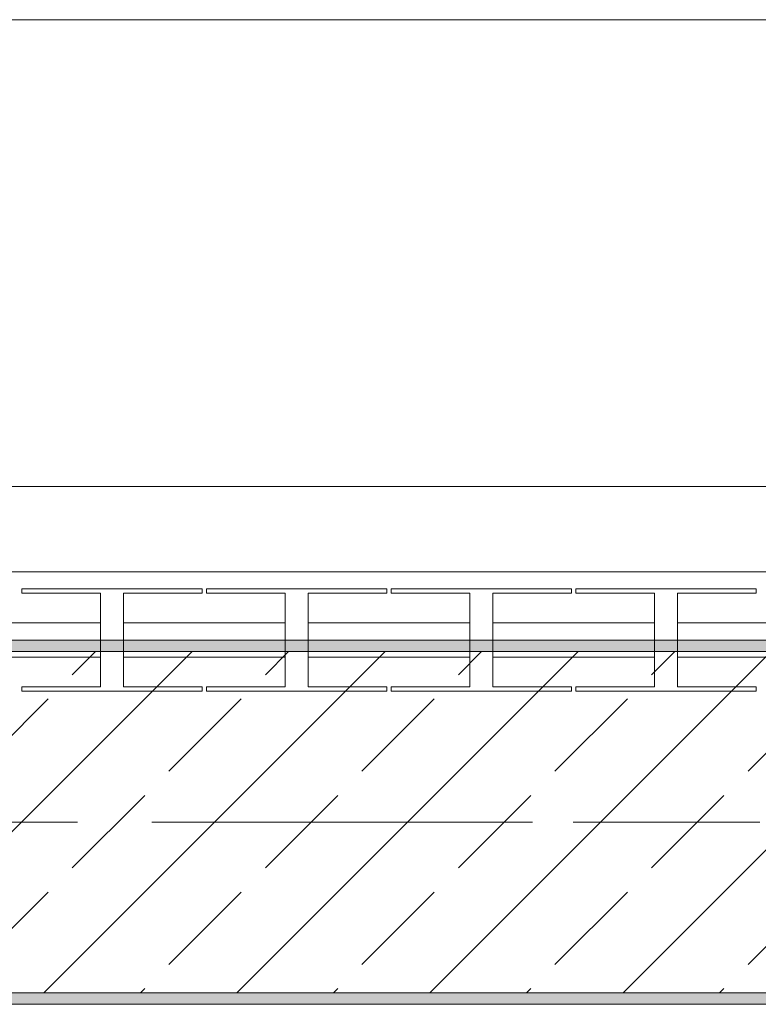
# Model space of a CAD drawing. Header units: metres. Extents: x -3.6 to 84.5, y -11 to 16.8.
# Tile 204 of 256: x 53.029 to 53.679, y 12.99 to 13.855. Entities that reach past the tile are written whole.
import ezdxf

# ---------------------------------------------------------------- set-up
doc = ezdxf.new("R2010")
doc.units = ezdxf.units.M
doc.header["$MEASUREMENT"] = 0
doc.linetypes.add('Achse', pattern=[0.2, 0.1, -0.05, 0, -0.05])
doc.linetypes.add('Strichlinie doppelt', pattern=[0.546806, 0.264583, -0.105833, 0.070556, -0.105833])
for name, color, linetype in [('301 - Elemente.Linie', 7, 'Continuous'), ('451 - Universal.Achsen Raster', 7, 'Continuous'), ('604 - Struktur.Wand Aussen', 7, 'Continuous'), ('608 - Struktur.Träger', 7, 'Continuous')]:
    doc.layers.add(name, color=color, linetype=linetype)
pattern_1 = [(45, (0, 0), (-0.01767767, 0.01767767), [0, -0.025])]

msp = doc.modelspace()

# ---------------------------------------------------------------- hatches: boundary and pattern name
at = {"layer": '608 - Struktur.Träger', "linetype": 'Continuous', "lineweight": 0, "true_color": 0x000000}
h = msp.add_hatch(dxfattribs=at)
h.set_pattern_fill('Gips_0001', color=18, style=0, pattern_type=2)
h.set_pattern_definition(pattern_1)
h.paths.add_polyline_path([(51.08999, 13.30998), (51.08999, 13.29998), (54.36999, 13.29998), (54.36999, 13.30998)])
h = msp.add_hatch(dxfattribs=at)
h.set_pattern_fill('Beton__Stahlbeton_0001', color=18, style=0, pattern_type=2)
h.set_pattern_definition([(45, (0, 0), (-0.08485281, 0.08485281), []), (45, (-0.04243, 0.04243), (-0.08485281, 0.08485281), [0.09, -0.03])])
h.paths.add_polyline_path([(50.77999, 12.99998), (51.08999, 12.99998), (54.36999, 12.99998), (54.68999, 12.99998), (57.96999, 12.99998), (58.28999, 12.99998), (61.56999, 12.99998), (61.87999, 12.99998), (61.87999, 13.29998), (61.56999, 13.29998), (58.28999, 13.29998), (57.96999, 13.29998), (54.68999, 13.29998), (54.36999, 13.29998), (51.08999, 13.29998), (50.77999, 13.29998)])
h = msp.add_hatch(dxfattribs=at)
h.set_pattern_fill('Gips_0001', color=18, style=0, pattern_type=2)
h.set_pattern_definition(pattern_1)
h.paths.add_polyline_path([(51.08999, 12.99998), (51.08999, 12.98998), (54.36999, 12.98998), (54.36999, 12.99998)])

# ---------------------------------------------------------------- linework, layer by layer
at = {"layer": '301 - Elemente.Linie', "color": 7, "linetype": 'Continuous', "lineweight": 9}
for p, q in [((53.98499, 13.37), (51.58499, 13.37)), ((53.0313, 13.35125), (53.0313, 13.355)), ((53.0313, 13.355), (53.18956, 13.355)), ((53.10028, 13.35125), (53.0313, 13.35125)), ((53.10028, 13.26875), (53.10028, 13.35125)), ((53.18956, 13.35125), (53.12057, 13.35125)), ((53.12057, 13.35125), (53.12057, 13.26875)), ((53.18956, 13.355), (53.18956, 13.35125)), ((53.19362, 13.35125), (53.19362, 13.355)), ((53.19362, 13.35125), (53.19362, 13.355)), ((53.19362, 13.355), (53.35187, 13.355)), ((53.2626, 13.35125), (53.19362, 13.35125)), ((53.2626, 13.26875), (53.2626, 13.35125)), ((53.35187, 13.35125), (53.28289, 13.35125)), ((53.28289, 13.35125), (53.28289, 13.26875)), ((53.35187, 13.355), (53.35187, 13.35125)), ((53.35187, 13.355), (53.35187, 13.35125)), ((53.35593, 13.35125), (53.35593, 13.355)), ((53.35593, 13.355), (53.51419, 13.355)), ((53.42492, 13.35125), (53.35593, 13.35125)), ((53.42492, 13.26875), (53.42492, 13.35125)), ((53.51419, 13.35125), (53.4452, 13.35125)), ((53.4452, 13.35125), (53.4452, 13.26875)), ((53.51419, 13.355), (53.51419, 13.35125)), ((53.51825, 13.35125), (53.51825, 13.355)), ((53.51825, 13.35125), (53.51825, 13.355)), ((53.51825, 13.355), (53.6765, 13.355)), ((53.58723, 13.35125), (53.51825, 13.35125)), ((53.58723, 13.26875), (53.58723, 13.35125)), ((53.6765, 13.35125), (53.60752, 13.35125)), ((53.60752, 13.35125), (53.60752, 13.26875)), ((53.6765, 13.355), (53.6765, 13.35125)), ((53.10028, 13.325), (52.95826, 13.325)), ((53.2626, 13.325), (53.12057, 13.325)), ((53.42492, 13.325), (53.28289, 13.325)), ((53.58723, 13.325), (53.4452, 13.325)), ((53.74955, 13.325), (53.60752, 13.325)), ((53.10028, 13.295), (52.95826, 13.295)), ((53.2626, 13.295), (53.12057, 13.295)), ((53.42492, 13.295), (53.28289, 13.295)), ((53.58723, 13.295), (53.4452, 13.295)), ((53.74955, 13.295), (53.60752, 13.295)), ((53.0313, 13.265), (53.0313, 13.26875)), ((53.0313, 13.26875), (53.10028, 13.26875)), ((53.18956, 13.265), (53.0313, 13.265)), ((53.18956, 13.265), (53.0313, 13.265)), ((53.12057, 13.26875), (53.18956, 13.26875)), ((53.18956, 13.26875), (53.18956, 13.265)), ((53.19362, 13.265), (53.19362, 13.26875)), ((53.19362, 13.265), (53.19362, 13.26875)), ((53.19362, 13.26875), (53.2626, 13.26875)), ((53.35187, 13.265), (53.19362, 13.265)), ((53.35187, 13.265), (53.19362, 13.265)), ((53.28289, 13.26875), (53.35187, 13.26875)), ((53.35187, 13.26875), (53.35187, 13.265)), ((53.35187, 13.26875), (53.35187, 13.265)), ((53.35593, 13.265), (53.35593, 13.26875)), ((53.35593, 13.26875), (53.42492, 13.26875)), ((53.51419, 13.265), (53.35593, 13.265)), ((53.51419, 13.265), (53.35593, 13.265)), ((53.4452, 13.26875), (53.51419, 13.26875)), ((53.51419, 13.26875), (53.51419, 13.265)), ((53.51825, 13.265), (53.51825, 13.26875)), ((53.51825, 13.265), (53.51825, 13.26875)), ((53.51825, 13.26875), (53.58723, 13.26875)), ((53.6765, 13.265), (53.51825, 13.265)), ((53.6765, 13.265), (53.51825, 13.265)), ((53.60752, 13.26875), (53.6765, 13.26875)), ((53.6765, 13.26875), (53.6765, 13.265))]:
    msp.add_line(p, q, dxfattribs=at)
at = {"layer": '451 - Universal.Achsen Raster', "color": 160, "linetype": 'Strichlinie doppelt', "lineweight": 9, "true_color": 0x3232ff}
msp.add_line((64.93502, 13.14998), (-3.175, 13.14998), dxfattribs=at)
at = {"layer": '604 - Struktur.Wand Aussen', "color": 7, "linetype": 'Continuous', "lineweight": 13}
for p, q in [((53.965, 13.855), (51.565, 13.855)), ((51.565, 13.445), (53.965, 13.445))]:
    msp.add_line(p, q, dxfattribs=at)
at = {"layer": '608 - Struktur.Träger', "color": 7, "linetype": 'Continuous', "lineweight": 13}
for p, q in [((50.77999, 13.30998), (61.87999, 13.30998)), ((54.36999, 13.29998), (51.08999, 13.29998)), ((50.77999, 12.98998), (61.87999, 12.98998))]:
    msp.add_line(p, q, dxfattribs=at)
at = {"layer": '608 - Struktur.Träger', "color": 7, "linetype": 'Continuous', "lineweight": 5}
for p, q in [((54.36999, 13.30998), (51.08999, 13.30998)), ((54.36999, 12.98998), (51.08999, 12.98998))]:
    msp.add_line(p, q, dxfattribs=at)
at = {"layer": '608 - Struktur.Träger', "color": 7, "linetype": 'Achse', "lineweight": 9}
msp.add_line((50.77999, 13.14998), (61.87999, 13.14998), dxfattribs=at)
at = {"layer": '608 - Struktur.Träger', "color": 7, "linetype": 'Continuous', "lineweight": 13, "flags": 128}
msp.add_lwpolyline([(61.87999, 12.99998), (61.56999, 12.99998), (58.28999, 12.99998), (57.96999, 12.99998), (54.68999, 12.99998), (54.36999, 12.99998), (51.08999, 12.99998), (50.77999, 12.99998)], dxfattribs=at)

doc.saveas('drawing.dxf')
